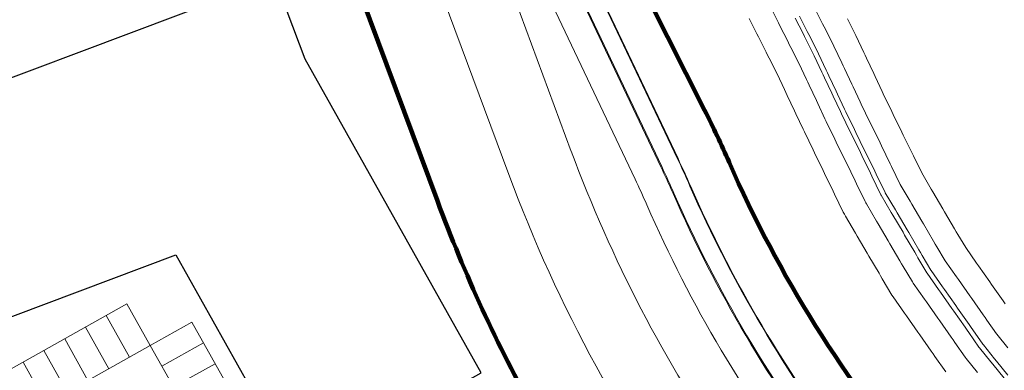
# Model space of a CAD drawing. Extents: x 168554 to 174410, y 515675 to 521218.
# Tile 18 of 110: x 171808 to 171911, y 518911 to 518948. Entities that reach past the tile are written whole.
import ezdxf

# ---------------------------------------------------------------- set-up
doc = ezdxf.new("R2010")
doc.units = 0
doc.header["$MEASUREMENT"] = 0
for name, color, linetype, lineweight in [('Algemeen - 1411 Basislijnen deelgebieden', 5, 'Continuous', 90), ('Algemeen - Fase 1B6 - 1070 Ondergrond - ontwerp', 7, 'Continuous', 9), ('Algemeen - Fase 1C - 1070 Ondergrond - ontwerp', 7, 'Continuous', 9), ('Algemeen - Fase 1C - 1070 Ondergrond - ontwerp panden - hoofdgebouw', 7, 'Continuous', 30), ('Algemeen - Fase Ontsluitingsweg - 1070 Ondergrond', 7, 'Continuous', 9)]:
    doc.layers.add(name, color=color, linetype=linetype, lineweight=lineweight)

msp = doc.modelspace()

# ---------------------------------------------------------------- linework, layer by layer
at = {"layer": 'Algemeen - 1411 Basislijnen deelgebieden'}
for points in [[(171961.7, 518889.4), (171947.92, 518881.15, -0.018609), (171945.02, 518879.51), (171930.46, 518878.74, 0.17786), (171923.49, 518875.75, 0.051077), (171917.69, 518877.69, 0.059993), (171902.81, 518900.1, -0.073618), (171882.25, 518932.93, 0.013491), (171879.67, 518938.42), (171873.83, 518950.02, -0.026058), (171870.16, 518958.37), (171867.75, 518964.73)], [(171841.92, 518955), (171851.62, 518928.87, 0.038091), (171861.89, 518906.55, 0.034131), (171873.88, 518888.07, -0.023789), (171876.13, 518884.77), (171883.57, 518872.59, 0.010105), (171884.84, 518870.62, -0.026168), (171889.48, 518862.82, 0.082795), (171885.98, 518855.02, -0.158952), (171883.97, 518851.89), (171864.66, 518836.14, -0.381811), (171847.9, 518840.56), (171844.85, 518845.17), (171844.8, 518845.14), (171843.35, 518844.18), (171843.19, 518844.07), (171838.18, 518840.76), (171838.01, 518840.65), (171836.27, 518839.5), (171834.19, 518838.12)]]:
    msp.add_lwpolyline(points, format="xyb", dxfattribs=at)
at = {"layer": 'Algemeen - Fase 1B6 - 1070 Ondergrond - ontwerp'}
for p, q in [((171886.62, 518949.19), (171887.43, 518947.58)), ((171892.07, 518947.49), (171891.26, 518949.1)), ((171884.34, 518948.05), (171885.15, 518946.43)), ((171887.43, 518947.58), (171887.59, 518947.26)), ((171889.2, 518948.07), (171890.01, 518946.45)), ((171890.46, 518946.68), (171889.65, 518948.29)), ((171892.23, 518947.17), (171892.07, 518947.49)), ((171895.55, 518946.24), (171894.67, 518947.99)), ((171885.15, 518946.43), (171885.32, 518946.11)), ((171887.59, 518947.26), (171888.41, 518945.65)), ((171890.01, 518946.45), (171890.17, 518946.13)), ((171890.62, 518946.36), (171890.46, 518946.68)), ((171890.78, 518946.04), (171890.62, 518946.36)), ((171892.39, 518946.85), (171892.23, 518947.17)), ((171893.26, 518945.12), (171892.39, 518946.85)), ((171885.32, 518946.11), (171886.13, 518944.5)), ((171888.41, 518945.65), (171888.57, 518945.32)), ((171888.57, 518945.32), (171888.73, 518945)), ((171890.17, 518946.13), (171890.34, 518945.81)), ((171890.34, 518945.81), (171891.19, 518944.12)), ((171891.64, 518944.34), (171890.78, 518946.04)), ((171896.38, 518944.47), (171895.55, 518946.24)), ((171886.13, 518944.5), (171886.29, 518944.18)), ((171886.29, 518944.18), (171886.45, 518943.86)), ((171888.73, 518945), (171889.57, 518943.33)), ((171892.44, 518942.62), (171891.64, 518944.34)), ((171894.07, 518943.39), (171893.26, 518945.12)), ((171896.52, 518944.17), (171896.38, 518944.47)), ((171886.45, 518943.86), (171887.28, 518942.22)), ((171889.57, 518943.33), (171890.36, 518941.64)), ((171891.19, 518944.12), (171891.99, 518942.41)), ((171894.22, 518943.08), (171894.07, 518943.39)), ((171896.67, 518943.87), (171896.52, 518944.17)), ((171897.43, 518942.24), (171896.67, 518943.87)), ((171887.28, 518942.22), (171888.06, 518940.56)), ((171891.99, 518942.41), (171892.13, 518942.11)), ((171892.59, 518942.32), (171892.44, 518942.62)), ((171892.73, 518942.02), (171892.59, 518942.32)), ((171894.36, 518942.78), (171894.22, 518943.08)), ((171895.12, 518941.15), (171894.36, 518942.78)), ((171897.57, 518941.94), (171897.43, 518942.24)), ((171890.36, 518941.64), (171890.51, 518941.34)), ((171890.51, 518941.34), (171890.65, 518941.04)), ((171892.13, 518942.11), (171892.28, 518941.8)), ((171892.28, 518941.8), (171893.04, 518940.18)), ((171893.49, 518940.39), (171892.73, 518942.02)), ((171895.27, 518940.85), (171895.12, 518941.15)), ((171898.31, 518940.37), (171897.57, 518941.94)), ((171888.06, 518940.56), (171888.2, 518940.26)), ((171888.2, 518940.26), (171888.34, 518939.95)), ((171890.65, 518941.04), (171891.41, 518939.41)), ((171893.04, 518940.18), (171893.18, 518939.87)), ((171893.64, 518940.09), (171893.49, 518940.39)), ((171894.38, 518938.5), (171893.64, 518940.09)), ((171896.01, 518939.27), (171895.27, 518940.85)), ((171898.42, 518940.13), (171898.31, 518940.37)), ((171899.34, 518938.26), (171898.42, 518940.13)), ((171888.34, 518939.95), (171889.1, 518938.33)), ((171891.41, 518939.41), (171891.56, 518939.11)), ((171891.56, 518939.11), (171892.31, 518937.51)), ((171893.18, 518939.87), (171893.93, 518938.28)), ((171896.13, 518939.02), (171896.01, 518939.27)), ((171897.04, 518937.15), (171896.13, 518939.02)), ((171889.1, 518938.33), (171889.25, 518938.02)), ((171889.25, 518938.02), (171890.01, 518936.41)), ((171893.93, 518938.28), (171894.06, 518938.02)), ((171894.06, 518938.02), (171894.97, 518936.14)), ((171894.51, 518938.23), (171894.38, 518938.5)), ((171895.42, 518936.36), (171894.51, 518938.23)), ((171899.48, 518937.95), (171899.34, 518938.26)), ((171892.31, 518937.51), (171892.44, 518937.23)), ((171892.44, 518937.23), (171893.35, 518935.36)), ((171897.19, 518936.84), (171897.04, 518937.15)), ((171900.4, 518936.08), (171899.48, 518937.95)), ((171890.01, 518936.41), (171890.15, 518936.12)), ((171890.15, 518936.12), (171891.06, 518934.24)), ((171894.97, 518936.14), (171895.12, 518935.83)), ((171895.57, 518936.05), (171895.42, 518936.36)), ((171896.48, 518934.18), (171895.57, 518936.05)), ((171898.1, 518934.96), (171897.19, 518936.84)), ((171900.54, 518935.77), (171900.4, 518936.08)), ((171893.35, 518935.36), (171893.5, 518935.05)), ((171893.5, 518935.05), (171894.41, 518933.17)), ((171895.12, 518935.83), (171896.03, 518933.96)), ((171898.25, 518934.66), (171898.1, 518934.96)), ((171901.46, 518933.89), (171900.54, 518935.77)), ((171891.06, 518934.24), (171891.21, 518933.94)), ((171891.21, 518933.94), (171892.12, 518932.06)), ((171896.03, 518933.96), (171896.18, 518933.65)), ((171896.63, 518933.87), (171896.48, 518934.18)), ((171897.54, 518931.99), (171896.63, 518933.87)), ((171899.16, 518932.78), (171898.25, 518934.66)), ((171901.6, 518933.59), (171901.46, 518933.89)), ((171894.41, 518933.17), (171894.56, 518932.87)), ((171894.56, 518932.87), (171895.47, 518930.99)), ((171896.18, 518933.65), (171897.09, 518931.78)), ((171902.47, 518931.81), (171901.6, 518933.59)), ((171892.12, 518932.06), (171892.27, 518931.75)), ((171897.09, 518931.78), (171897.24, 518931.47)), ((171897.69, 518931.69), (171897.54, 518931.99)), ((171899.31, 518932.47), (171899.16, 518932.78)), ((171900.22, 518930.61), (171899.31, 518932.47)), ((171903.46, 518930.12), (171902.47, 518931.81)), ((171892.27, 518931.75), (171893.18, 518929.88)), ((171895.47, 518930.99), (171895.62, 518930.68)), ((171897.24, 518931.47), (171898.15, 518929.59)), ((171898.6, 518929.81), (171897.69, 518931.69)), ((171893.18, 518929.88), (171893.33, 518929.57)), ((171895.62, 518930.68), (171896.53, 518928.81)), ((171898.63, 518929.76), (171898.6, 518929.81)), ((171898.65, 518929.72), (171898.63, 518929.76)), ((171899.71, 518927.92), (171898.65, 518929.72)), ((171901.26, 518928.83), (171900.22, 518930.61)), ((171903.63, 518929.83), (171903.46, 518930.12)), ((171904.69, 518928.03), (171903.63, 518929.83)), ((171893.33, 518929.57), (171894.24, 518927.7)), ((171896.53, 518928.81), (171896.6, 518928.67)), ((171896.6, 518928.67), (171896.67, 518928.56)), ((171898.15, 518929.59), (171898.19, 518929.52)), ((171898.19, 518929.52), (171898.22, 518929.47)), ((171898.22, 518929.47), (171899.28, 518927.67)), ((171901.43, 518928.54), (171901.26, 518928.83)), ((171894.24, 518927.7), (171894.35, 518927.47)), ((171896.67, 518928.56), (171897.73, 518926.76)), ((171899.28, 518927.67), (171899.45, 518927.38)), ((171899.88, 518927.63), (171899.71, 518927.92)), ((171902.49, 518926.74), (171901.43, 518928.54)), ((171904.86, 518927.74), (171904.69, 518928.03)), ((171905.92, 518925.94), (171904.86, 518927.74)), ((171894.35, 518927.47), (171894.47, 518927.26)), ((171894.47, 518927.26), (171895.53, 518925.47)), ((171897.73, 518926.76), (171897.9, 518926.46)), ((171899.45, 518927.38), (171900.51, 518925.58)), ((171900.94, 518925.83), (171899.88, 518927.63)), ((171902.66, 518926.45), (171902.49, 518926.74)), ((171897.9, 518926.46), (171898.96, 518924.67)), ((171900.51, 518925.58), (171900.68, 518925.28)), ((171901.11, 518925.54), (171900.94, 518925.83)), ((171903.72, 518924.65), (171902.66, 518926.45)), ((171906.1, 518925.63), (171905.92, 518925.94)), ((171906.27, 518925.35), (171906.1, 518925.63)), ((171895.53, 518925.47), (171895.7, 518925.17)), ((171895.7, 518925.17), (171896.76, 518923.38)), ((171898.96, 518924.67), (171899.13, 518924.37)), ((171900.68, 518925.28), (171901.74, 518923.49)), ((171902.17, 518923.74), (171901.11, 518925.54)), ((171903.9, 518924.34), (171903.72, 518924.65)), ((171907.09, 518923.96), (171906.27, 518925.35)), ((171899.13, 518924.37), (171900.19, 518922.58)), ((171902.35, 518923.44), (171902.17, 518923.74)), ((171904.07, 518924.06), (171903.9, 518924.34)), ((171904.95, 518922.57), (171904.07, 518924.06)), ((171908.22, 518922.34), (171907.09, 518923.96)), ((171896.76, 518923.38), (171896.93, 518923.08)), ((171896.93, 518923.08), (171897.99, 518921.29)), ((171900.19, 518922.58), (171900.36, 518922.27)), ((171901.74, 518923.49), (171901.92, 518923.18)), ((171901.92, 518923.18), (171902.08, 518922.9)), ((171902.08, 518922.9), (171903.01, 518921.33)), ((171902.51, 518923.15), (171902.35, 518923.44)), ((171903.43, 518921.6), (171902.51, 518923.15)), ((171906.13, 518920.88), (171904.95, 518922.57)), ((171900.36, 518922.27), (171900.53, 518921.99)), ((171900.53, 518921.99), (171901.49, 518920.36)), ((171903.46, 518921.56), (171903.43, 518921.6)), ((171904.66, 518919.85), (171903.46, 518921.56)), ((171908.42, 518922.06), (171908.22, 518922.34)), ((171909.62, 518920.36), (171908.42, 518922.06)), ((171897.99, 518921.29), (171898.16, 518920.99)), ((171898.16, 518920.99), (171898.33, 518920.7)), ((171898.33, 518920.7), (171899.34, 518918.98)), ((171903.01, 518921.33), (171903.05, 518921.27)), ((171903.05, 518921.27), (171904.25, 518919.57)), ((171906.33, 518920.6), (171906.13, 518920.88)), ((171907.52, 518918.9), (171906.33, 518920.6)), ((171901.49, 518920.36), (171901.57, 518920.24)), ((171901.57, 518920.24), (171902.77, 518918.54)), ((171904.25, 518919.57), (171904.44, 518919.29)), ((171904.85, 518919.57), (171904.66, 518919.85)), ((171906.05, 518917.87), (171904.85, 518919.57)), ((171909.81, 518920.08), (171909.62, 518920.36)), ((171911.01, 518918.37), (171909.81, 518920.08)), ((171899.34, 518918.98), (171899.48, 518918.78)), ((171899.48, 518918.78), (171900.68, 518917.08)), ((171902.77, 518918.54), (171902.96, 518918.26)), ((171904.44, 518919.29), (171905.64, 518917.58)), ((171907.72, 518918.62), (171907.52, 518918.9)), ((171908.92, 518916.91), (171907.72, 518918.62)), ((171911.22, 518918.06), (171911.01, 518918.37)), ((171902.96, 518918.26), (171904.16, 518916.55)), ((171905.64, 518917.58), (171905.83, 518917.3)), ((171905.83, 518917.3), (171907.03, 518915.59)), ((171906.24, 518917.59), (171906.05, 518917.87)), ((171907.44, 518915.88), (171906.24, 518917.59)), ((171900.68, 518917.08), (171900.87, 518916.8)), ((171900.87, 518916.8), (171902.07, 518915.09)), ((171904.16, 518916.55), (171904.36, 518916.27)), ((171904.36, 518916.27), (171905.56, 518914.56)), ((171909.13, 518916.61), (171908.92, 518916.91)), ((171909.31, 518916.35), (171909.13, 518916.61)), ((171910.32, 518914.9), (171909.31, 518916.35)), ((171907.03, 518915.59), (171907.24, 518915.3)), ((171907.24, 518915.3), (171907.42, 518915.03)), ((171907.65, 518915.58), (171907.44, 518915.88)), ((171907.83, 518915.32), (171907.65, 518915.58)), ((171908.88, 518913.82), (171907.83, 518915.32)), ((171902.07, 518915.09), (171902.27, 518914.81)), ((171902.27, 518914.81), (171903.47, 518913.1)), ((171905.56, 518914.56), (171905.76, 518914.27)), ((171905.76, 518914.27), (171905.94, 518914)), ((171907.42, 518915.03), (171908.48, 518913.52)), ((171910.34, 518914.88), (171910.32, 518914.9)), ((171911.52, 518913.42), (171910.34, 518914.88)), ((171905.94, 518914), (171907.04, 518912.44)), ((171908.48, 518913.52), (171908.55, 518913.44)), ((171908.55, 518913.44), (171909.73, 518911.98)), ((171908.94, 518913.75), (171908.88, 518913.82)), ((171910.12, 518912.29), (171908.94, 518913.75)), ((171903.47, 518913.1), (171903.66, 518912.82)), ((171903.66, 518912.82), (171903.85, 518912.54)), ((171903.85, 518912.54), (171905, 518910.91)), ((171907.04, 518912.44), (171907.15, 518912.31)), ((171907.15, 518912.31), (171908.32, 518910.85)), ((171910.32, 518912.04), (171910.12, 518912.29)), ((171909.73, 518911.98), (171909.93, 518911.72)), ((171909.93, 518911.72), (171911.11, 518910.26)), ((171911.5, 518910.58), (171910.32, 518912.04))]:
    msp.add_line(p, q, dxfattribs=at)
at = {"layer": 'Algemeen - Fase 1C - 1070 Ondergrond - ontwerp'}
for p, q in [((171819.03, 518918.05), (171795.05, 518904.59)), ((171819.03, 518918.05), (171821.48, 518913.69)), ((171816.85, 518916.82), (171819.3, 518912.46)), ((171814.67, 518915.6), (171817.12, 518911.24)), ((171825.84, 518916.13), (171821.48, 518913.69)), ((171825.84, 518916.13), (171835.62, 518898.69)), ((171812.49, 518914.38), (171814.93, 518910.02)), ((171821.48, 518913.69), (171795.71, 518899.23)), ((171821.48, 518913.69), (171853.52, 518856.56)), ((171827.06, 518913.95), (171822.7, 518911.51)), ((171810.31, 518913.15), (171812.75, 518908.79)), ((171808.13, 518911.93), (171810.57, 518907.57)), ((171828.28, 518911.77), (171823.92, 518909.33))]:
    msp.add_line(p, q, dxfattribs=at)
msp.add_lwpolyline([(171889.48, 518862.82, 0.026168), (171884.84, 518870.62, -0.010105), (171883.57, 518872.59), (171876.13, 518884.77, 0.023789), (171873.88, 518888.07, -0.072316), (171851.62, 518928.87), (171841.92, 518955)], format="xyb", dxfattribs=at)
at = {"layer": 'Algemeen - Fase 1C - 1070 Ondergrond - ontwerp panden - hoofdgebouw'}
msp.add_lwpolyline([(171837.12, 518900.1), (171856.22, 518910.82), (171837.73, 518943.78), (171834.55, 518952.23), (171788.7, 518934.96), (171796.98, 518912.98), (171824.16, 518923.22)], close=True, dxfattribs=at)
at = {"layer": 'Algemeen - Fase Ontsluitingsweg - 1070 Ondergrond'}
for p, q in [((171865.68, 518934.08), (171845.36, 518988.87)), ((171859.12, 518931.65), (171838.79, 518986.43)), ((171876.84, 518933.28), (171866.53, 518955.05)), ((171876.89, 518933.31), (171866.58, 518955.07)), ((171864.78, 518954.21), (171875.09, 518932.45)), ((171864.87, 518954.26), (171875.18, 518932.5)), ((171862.06, 518952.93), (171872.38, 518931.17))]:
    msp.add_line(p, q, dxfattribs=at)
for centre, radius, start, end in [((172003.03, 518985.04), 146.5, 200.3549, 214.5417), ((171783.36, 518888.99), 103.44, 23.6177, 25.3549), ((171783.36, 518888.99), 103.5, 23.6177, 25.3549), ((171783.36, 518888.99), 101.5, 23.6177, 25.3549), ((171783.36, 518888.99), 101.6, 23.6177, 25.3549), ((172003.03, 518985.04), 153.5, 200.3549, 216.8997), ((171783.36, 518888.99), 98.5, 23.6177, 25.3549), ((172003.03, 518985.04), 136.31, 203.6177, 217.5303), ((172003.03, 518985.04), 136.25, 203.6177, 217.5303), ((172003.03, 518985.04), 138.25, 203.6177, 217.5303), ((172003.03, 518985.04), 138.15, 203.6177, 217.5303), ((172003.03, 518985.04), 141.25, 203.6177, 217.5303)]:
    msp.add_arc(centre, radius, start, end, dxfattribs=at)

doc.saveas('drawing.dxf')
